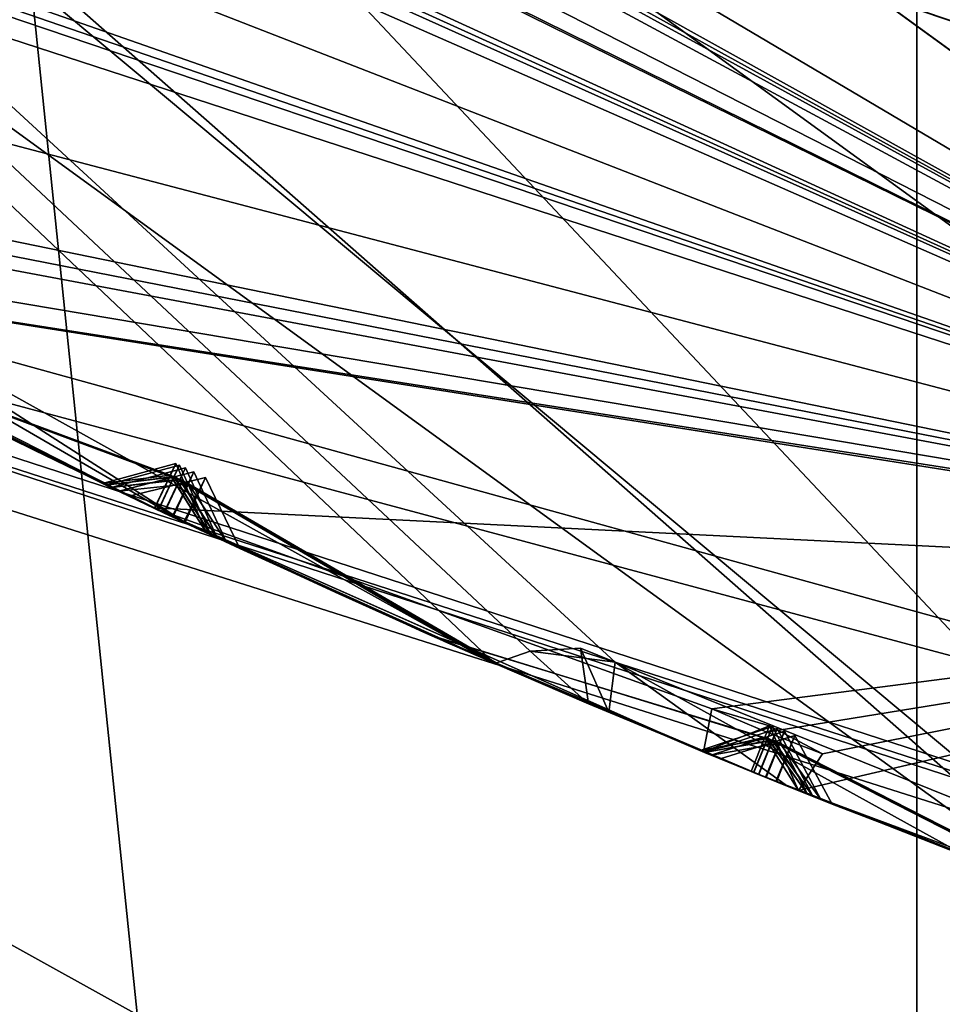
# Model space of a CAD drawing. Header units: millimetres. Extents: x -29 to 28.8, y -75.2 to 10.
# Tile 26 of 256: x -5.1 to -4.1, y -46.7 to -45.7. Entities that reach past the tile are written whole.
import ezdxf

# ---------------------------------------------------------------- set-up
doc = ezdxf.new("R2010")
doc.units = ezdxf.units.MM
doc.header["$LTSCALE"] = 88.413066
for name, color, linetype in [('104', 7, 'CONTINUOUS'), ('105', 7, 'CONTINUOUS'), ('107', 7, 'CONTINUOUS'), ('11', 7, 'CONTINUOUS'), ('15', 7, 'CONTINUOUS'), ('16', 7, 'CONTINUOUS'), ('17', 7, 'CONTINUOUS'), ('2', 7, 'CONTINUOUS'), ('20', 7, 'CONTINUOUS'), ('22', 7, 'CONTINUOUS'), ('23', 7, 'CONTINUOUS'), ('26', 7, 'CONTINUOUS'), ('28', 7, 'CONTINUOUS'), ('31', 7, 'CONTINUOUS'), ('379', 7, 'CONTINUOUS'), ('385', 7, 'CONTINUOUS'), ('386', 7, 'CONTINUOUS'), ('387', 7, 'CONTINUOUS'), ('388', 7, 'CONTINUOUS'), ('389', 7, 'CONTINUOUS'), ('390', 7, 'CONTINUOUS'), ('4', 7, 'CONTINUOUS'), ('467', 7, 'CONTINUOUS'), ('468', 7, 'CONTINUOUS'), ('470', 7, 'CONTINUOUS'), ('473', 7, 'CONTINUOUS'), ('476', 7, 'CONTINUOUS'), ('479', 7, 'CONTINUOUS'), ('610', 7, 'CONTINUOUS'), ('611', 7, 'CONTINUOUS'), ('614', 7, 'CONTINUOUS'), ('617', 7, 'CONTINUOUS'), ('620', 7, 'CONTINUOUS'), ('623', 7, 'CONTINUOUS'), ('626', 7, 'CONTINUOUS'), ('627', 7, 'CONTINUOUS')]:
    doc.layers.add(name, color=color, linetype=linetype)

msp = doc.modelspace()

# ---------------------------------------------------------------- linework, layer by layer
at = {"layer": '104', "linetype": 'CONTINUOUS'}
for points in [[(-3.23742, -45.76682, 24.9), (-8.47718, -41.96138, 24.9), (-9.02061, -42.35354, 24.9), (-3.23742, -45.76682, 24.9)], [(-3.44503, -46.4044, 24.9), (-3.23742, -45.76682, 24.9), (-9.02061, -42.35354, 24.9), (-3.44503, -46.4044, 24.9)]]:
    msp.add_3dface(points, dxfattribs=at)
at = {"layer": '105', "linetype": 'CONTINUOUS'}
for points in [[(-3.60005, -46.87981, 24.4), (-9.02061, -42.35354, 24.9), (-9.42505, -42.6477, 24.4), (-3.60005, -46.87981, 24.4)], [(-3.44503, -46.4044, 24.9), (-9.02061, -42.35354, 24.9), (-3.60005, -46.87981, 24.4), (-3.44503, -46.4044, 24.9)]]:
    msp.add_3dface(points, dxfattribs=at)
at = {"layer": '107', "linetype": 'CONTINUOUS'}
for points in [[(-3.60005, -46.87981, 24.4), (-9.42505, -42.6477, 24.4), (-8.15, -42.04161, -2.0181), (-3.60005, -46.87981, 24.4)], [(-3.10278, -45.47082, -4.1), (-3.60005, -46.87981, 24.4), (-8.15, -42.04161, -2.0181), (-3.10278, -45.47082, -4.1)]]:
    msp.add_3dface(points, dxfattribs=at)
at = {"layer": '11', "linetype": 'CONTINUOUS'}
msp.add_3dface([(-6.91655, -45.60619, 129.34119), (-4.66575, -46.8558, 128.29178), (-6.1385, -46.72827, 131.4163), (-6.91655, -45.60619, 129.34119)], dxfattribs=at)
at = {"layer": '15', "linetype": 'CONTINUOUS'}
for points in [[(-3.30538, -45.97605, 122.5), (-6.46502, -44.69929, 122.5), (-8.65513, -42.09072, 122.5), (-3.30538, -45.97605, 122.5)], [(-3.40005, -46.26112, 122.5), (-6.46502, -44.69929, 122.5), (-3.30538, -45.97605, 122.5), (-3.40005, -46.26112, 122.5)]]:
    msp.add_3dface(points, dxfattribs=at)
at = {"layer": '16', "linetype": 'CONTINUOUS'}
for points in [[(-6.46502, -44.69929, 122.5), (-3.40005, -46.26112, 122.5), (-5.82139, -45.88295, 122.73396), (-6.46502, -44.69929, 122.5)], [(-5.82139, -45.88295, 122.73396), (0, -47.44279, 122.73396), (-7.04449, -45.49591, 123.32635), (-5.82139, -45.88295, 122.73396)], [(-7.04449, -45.49591, 123.32635), (0, -47.44279, 122.73396), (0, -47.78481, 123.32635), (-7.04449, -45.49591, 123.32635)], [(-3.40005, -46.26112, 122.5), (0, -46.8, 122.5), (-5.82139, -45.88295, 122.73396), (-3.40005, -46.26112, 122.5)], [(-5.82139, -45.88295, 122.73396), (0, -46.8, 122.5), (0, -47.44279, 122.73396), (-5.82139, -45.88295, 122.73396)]]:
    msp.add_3dface(points, dxfattribs=at)
at = {"layer": '17', "linetype": 'CONTINUOUS'}
for points in [[(-7.05342, -45.5082, 123.41251), (-7.04449, -45.49591, 123.32635), (0, -47.78481, 123.32635), (-7.05342, -45.5082, 123.41251)], [(0, -47.8, 123.41251), (-7.05342, -45.5082, 123.41251), (0, -47.78481, 123.32635), (0, -47.8, 123.41251)]]:
    msp.add_3dface(points, dxfattribs=at)
at = {"layer": '2', "linetype": 'CONTINUOUS'}
for points in [[(-4.17034, -54.3, 158.83894), (-7.93431, -17.8, 156.9221), (-7.93689, -54.3, 156.92003), (-4.17034, -54.3, 158.83894)], [(-4.1712, -17.8, 158.83921), (-7.93431, -17.8, 156.9221), (-4.17034, -54.3, 158.83894), (-4.1712, -17.8, 158.83921)], [(0, -17.8, 159.49976), (-4.1712, -17.8, 158.83921), (0, -54.3, 159.5), (0, -17.8, 159.49976)], [(0, -54.3, 159.5), (-4.1712, -17.8, 158.83921), (-4.17034, -54.3, 158.83894), (0, -54.3, 159.5)]]:
    msp.add_3dface(points, dxfattribs=at)
at = {"layer": '20', "linetype": 'CONTINUOUS'}
for points in [[(-3.39919, -46.26162, 122.2), (-8.89919, -42.26564, 122.2), (-3.39919, -46.26162, 27.8), (-3.39919, -46.26162, 122.2)], [(-3.39919, -46.26162, 27.8), (-8.89919, -42.26564, 122.2), (-8.89919, -42.26564, 27.8), (-3.39919, -46.26162, 27.8)]]:
    msp.add_3dface(points, dxfattribs=at)
at = {"layer": '22', "linetype": 'CONTINUOUS'}
msp.add_3dface([(-8.66121, -42.08229, 27.5), (-2.85841, -44.59727, 27.5), (-3.30788, -45.97573, 27.5), (-8.66121, -42.08229, 27.5)], dxfattribs=at)
at = {"layer": '23', "linetype": 'CONTINUOUS'}
for points in [[(-3.239, -45.76656, 25.5), (-8.47912, -41.95887, 25.5), (-3.23742, -45.76682, 24.9), (-3.239, -45.76656, 25.5)], [(-3.23742, -45.76682, 24.9), (-8.47912, -41.95887, 25.5), (-8.47718, -41.96138, 24.9), (-3.23742, -45.76682, 24.9)]]:
    msp.add_3dface(points, dxfattribs=at)
at = {"layer": '26', "linetype": 'CONTINUOUS'}
for points in [[(-3.30538, -45.97605, 122.5), (-8.65513, -42.09072, 122.5), (-5.45607, -45.25018, 122.41213), (-3.30538, -45.97605, 122.5)], [(-8.89919, -42.26564, 122.2), (-3.39919, -46.26162, 122.2), (-5.45607, -45.25018, 122.41213), (-8.89919, -42.26564, 122.2)], [(0, -46.71213, 122.41213), (-3.30538, -45.97605, 122.5), (-5.45607, -45.25018, 122.41213), (0, -46.71213, 122.41213)], [(-3.39919, -46.26162, 122.2), (0, -46.71213, 122.41213), (-5.45607, -45.25018, 122.41213), (-3.39919, -46.26162, 122.2)]]:
    msp.add_3dface(points, dxfattribs=at)
at = {"layer": '28', "linetype": 'CONTINUOUS'}
msp.add_3dface([(-8.47912, -41.95887, 25.5), (-3.239, -45.76656, 25.5), (-2.85841, -44.59727, 25.5), (-8.47912, -41.95887, 25.5)], dxfattribs=at)
at = {"layer": '31', "linetype": 'CONTINUOUS'}
for points in [[(-8.66121, -42.08229, 27.5), (-3.30788, -45.97573, 27.5), (-5.45607, -45.25018, 27.58787), (-8.66121, -42.08229, 27.5)], [(-3.39919, -46.26162, 27.8), (-8.89919, -42.26564, 27.8), (-5.45607, -45.25018, 27.58787), (-3.39919, -46.26162, 27.8)], [(0, -46.71213, 27.58787), (-3.39919, -46.26162, 27.8), (-5.45607, -45.25018, 27.58787), (0, -46.71213, 27.58787)], [(-3.30788, -45.97573, 27.5), (0, -46.71213, 27.58787), (-5.45607, -45.25018, 27.58787), (-3.30788, -45.97573, 27.5)]]:
    msp.add_3dface(points, dxfattribs=at)
at = {"layer": '379', "linetype": 'CONTINUOUS'}
msp.add_3dface([(-3.39892, -46.26169, -102.4), (-2.25372, -42.74305, -102.4), (-8.89923, -42.2655, -102.4), (-3.39892, -46.26169, -102.4)], dxfattribs=at)
at = {"layer": '385', "linetype": 'CONTINUOUS'}
for points in [[(-3.39892, -46.26169, -116.4), (-8.89923, -42.2655, -116.4), (3.39892, -46.26169, -116.4), (-3.39892, -46.26169, -116.4)], [(3.39892, -46.26169, -116.4), (-8.89923, -42.2655, -116.4), (8.89923, -42.2655, -116.4), (3.39892, -46.26169, -116.4)]]:
    msp.add_3dface(points, dxfattribs=at)
at = {"layer": '386', "linetype": 'CONTINUOUS'}
for points in [[(-3.39892, -46.26169, -102.4), (-8.89923, -42.2655, -102.4), (-3.39919, -46.26162, -103.9), (-3.39892, -46.26169, -102.4)], [(-3.39919, -46.26162, -103.9), (-8.89923, -42.2655, -102.4), (-8.89919, -42.26564, -103.9), (-3.39919, -46.26162, -103.9)]]:
    msp.add_3dface(points, dxfattribs=at)
at = {"layer": '387', "linetype": 'CONTINUOUS'}
for points in [[(-3.39919, -46.26162, -103.9), (-8.89919, -42.26564, -103.9), (-4.08874, -46.49621, -104.35138), (-3.39919, -46.26162, -103.9)], [(-4.08874, -46.49621, -104.35138), (-8.89919, -42.26564, -103.9), (-4.47388, -46.34099, -104.35145), (-4.08874, -46.49621, -104.35138)], [(-4.47388, -46.34099, -104.35145), (-8.89919, -42.26564, -103.9), (-4.55933, -46.3297, -104.37441), (-4.47388, -46.34099, -104.35145)], [(-4.55933, -46.3297, -104.37441), (-8.89919, -42.26564, -103.9), (-4.59491, -46.34214, -104.4), (-4.55933, -46.3297, -104.37441)], [(-4.59491, -46.34214, -104.4), (-8.89919, -42.26564, -103.9), (-5.28136, -45.96041, -104.35138), (-4.59491, -46.34214, -104.4)], [(-4.90302, -46.20242, -104.4), (-4.59491, -46.34214, -104.4), (-5.28136, -45.96041, -104.35138), (-4.90302, -46.20242, -104.4)], [(-5.21918, -46.01908, -104.37473), (-4.90302, -46.20242, -104.4), (-5.28136, -45.96041, -104.35138), (-5.21918, -46.01908, -104.37473)], [(-5.20689, -46.05369, -104.4), (-4.90302, -46.20242, -104.4), (-5.21918, -46.01908, -104.37473), (-5.20689, -46.05369, -104.4)], [(-4.48049, -46.39128, -104.4), (-4.30065, -46.46557, -104.4), (-4.47388, -46.34099, -104.35145), (-4.48049, -46.39128, -104.4)], [(-4.11958, -46.53681, -104.4), (-4.08874, -46.49621, -104.35138), (-4.47388, -46.34099, -104.35145), (-4.11958, -46.53681, -104.4)], [(-4.30065, -46.46557, -104.4), (-4.11958, -46.53681, -104.4), (-4.47388, -46.34099, -104.35145), (-4.30065, -46.46557, -104.4)]]:
    msp.add_3dface(points, dxfattribs=at)
at = {"layer": '388', "linetype": 'CONTINUOUS'}
for points in [[(-5.47778, -45.91158, -114.4), (-4.93837, -46.18569, -114.4), (-5.20147, -46.05644, -113.86507), (-5.47778, -45.91158, -114.4)], [(-4.9895, -46.16122, -113.26352), (-5.25753, -46.02782, -112.75264), (-5.25286, -46.03023, -113.76559), (-4.9895, -46.16122, -113.26352)], [(-4.98616, -46.16283, -111.04856), (-5.25498, -46.02913, -110.54974), (-5.25429, -46.02949, -111.54634), (-4.98616, -46.16283, -111.04856)], [(-4.98088, -46.16536, -108.90679), (-5.24855, -46.03244, -108.43005), (-5.24766, -46.03289, -109.38205), (-4.98088, -46.16536, -108.90679)], [(-4.97328, -46.16902, -106.86614), (-5.2405, -46.03656, -106.41622), (-5.24029, -46.03667, -107.31549), (-4.97328, -46.16902, -106.86614)], [(-4.96272, -46.17408, -104.95325), (-5.13199, -46.09139, -104.68809), (-5.23446, -46.03965, -105.37774), (-4.96272, -46.17408, -104.95325)], [(-4.90302, -46.20242, -104.4), (-5.20689, -46.05369, -104.4), (-5.05821, -46.12785, -104.63126), (-4.90302, -46.20242, -104.4)], [(-5.20617, -46.05406, -112.6534), (-4.93713, -46.18628, -113.1647), (-5.20245, -46.05595, -111.64375), (-5.20617, -46.05406, -112.6534)], [(-5.20265, -46.05585, -110.45363), (-4.93336, -46.18807, -110.95173), (-5.19548, -46.05948, -109.47715), (-5.20265, -46.05585, -110.45363)], [(-5.20245, -46.05595, -111.64375), (-4.93713, -46.18628, -113.1647), (-4.93367, -46.18792, -111.14567), (-5.20245, -46.05595, -111.64375)], [(-5.20147, -46.05644, -113.86507), (-4.93837, -46.18569, -114.4), (-4.93731, -46.18619, -113.3625), (-5.20147, -46.05644, -113.86507)], [(-5.19548, -46.05948, -109.47715), (-4.93336, -46.18807, -110.95173), (-4.92786, -46.19068, -109.00113), (-5.19548, -46.05948, -109.47715)], [(-5.19547, -46.05949, -108.33705), (-4.9274, -46.1909, -108.81285), (-5.1874, -46.06357, -107.40723), (-5.19547, -46.05949, -108.33705)], [(-5.1874, -46.06357, -107.40723), (-4.9274, -46.1909, -108.81285), (-4.91943, -46.19467, -106.95689), (-5.1874, -46.06357, -107.40723)], [(-5.18636, -46.0641, -106.32713), (-4.91879, -46.19497, -106.77595), (-5.18004, -46.06729, -105.46462), (-5.18636, -46.0641, -106.32713)], [(-5.18004, -46.06729, -105.46462), (-4.91879, -46.19497, -106.77595), (-4.90766, -46.20023, -105.03971), (-5.18004, -46.06729, -105.46462)], [(-4.9068, -46.20064, -104.86758), (-4.90302, -46.20242, -104.4), (-5.05821, -46.12785, -104.63126), (-4.9068, -46.20064, -104.86758)], [(-4.93837, -46.18569, -114.4), (-4.38522, -46.43108, -114.4), (-4.93731, -46.18619, -113.3625), (-4.93837, -46.18569, -114.4)], [(-4.93731, -46.18619, -113.3625), (-4.38522, -46.43108, -114.4), (-4.66662, -46.3106, -113.87333), (-4.93731, -46.18619, -113.3625)], [(-4.93367, -46.18792, -111.14567), (-4.93713, -46.18628, -113.1647), (-4.65675, -46.31497, -112.6412), (-4.93367, -46.18792, -111.14567)], [(-4.66728, -46.3103, -111.63694), (-4.93367, -46.18792, -111.14567), (-4.65675, -46.31497, -112.6412), (-4.66728, -46.3103, -111.63694)], [(-4.92786, -46.19068, -109.00113), (-4.93336, -46.18807, -110.95173), (-4.65873, -46.3141, -110.45429), (-4.92786, -46.19068, -109.00113)], [(-4.65894, -46.314, -109.47903), (-4.92786, -46.19068, -109.00113), (-4.65873, -46.3141, -110.45429), (-4.65894, -46.314, -109.47903)], [(-4.91943, -46.19467, -106.95689), (-4.9274, -46.1909, -108.81285), (-4.65041, -46.31778, -108.3334), (-4.91943, -46.19467, -106.95689)], [(-4.65191, -46.31711, -107.40826), (-4.91943, -46.19467, -106.95689), (-4.65041, -46.31778, -108.3334), (-4.65191, -46.31711, -107.40826)], [(-4.90766, -46.20023, -105.03971), (-4.91879, -46.19497, -106.77595), (-4.64244, -46.3213, -106.32615), (-4.90766, -46.20023, -105.03971)], [(-4.64237, -46.32133, -105.45773), (-4.90766, -46.20023, -105.03971), (-4.64244, -46.3213, -106.32615), (-4.64237, -46.32133, -105.45773)], [(-4.90302, -46.20242, -104.4), (-4.9068, -46.20064, -104.86758), (-4.75204, -46.27225, -104.63342), (-4.90302, -46.20242, -104.4)], [(-4.59491, -46.34214, -104.4), (-4.90302, -46.20242, -104.4), (-4.75204, -46.27225, -104.63342), (-4.59491, -46.34214, -104.4)], [(-4.88482, -46.21098, -113.26364), (-4.61422, -46.33371, -113.77295), (-4.60386, -46.33824, -112.73999), (-4.88482, -46.21098, -113.26364)], [(-4.88074, -46.2129, -111.04877), (-4.61385, -46.33387, -111.53951), (-4.60534, -46.33759, -110.5507), (-4.88074, -46.2129, -111.04877)], [(-4.87425, -46.21594, -108.9071), (-4.6048, -46.33783, -109.3844), (-4.59722, -46.34114, -108.4282), (-4.87425, -46.21594, -108.9071)], [(-4.86482, -46.22034, -106.8666), (-4.59689, -46.34128, -107.3171), (-4.58743, -46.3454, -106.41563), (-4.86482, -46.22034, -106.8666)], [(-4.8516, -46.2265, -104.95393), (-4.58599, -46.34603, -105.37095), (-4.67758, -46.30572, -104.6912), (-4.8516, -46.2265, -104.95393)], [(-4.67758, -46.30572, -104.6912), (-4.58599, -46.34603, -105.37095), (-4.50086, -46.38264, -104.4298), (-4.67758, -46.30572, -104.6912)], [(-4.38838, -46.42978, -112.14868), (-4.66728, -46.3103, -111.63694), (-4.65675, -46.31497, -112.6412), (-4.38838, -46.42978, -112.14868)], [(-4.384, -46.43158, -109.96676), (-4.65894, -46.314, -109.47903), (-4.65873, -46.3141, -110.45429), (-4.384, -46.43158, -109.96676)], [(-4.37745, -46.43428, -107.87213), (-4.65191, -46.31711, -107.40826), (-4.65041, -46.31778, -108.3334), (-4.37745, -46.43428, -107.87213)], [(-4.36823, -46.43807, -105.89212), (-4.64237, -46.32133, -105.45773), (-4.64244, -46.3213, -106.32615), (-4.36823, -46.43807, -105.89212)], [(-4.61422, -46.33371, -113.77295), (-4.33733, -46.45071, -114.28999), (-4.60386, -46.33824, -112.73999), (-4.61422, -46.33371, -113.77295)], [(-4.61385, -46.33387, -111.53951), (-4.33447, -46.45187, -112.05074), (-4.60534, -46.33759, -110.5507), (-4.61385, -46.33387, -111.53951)], [(-4.60534, -46.33759, -110.5507), (-4.33447, -46.45187, -112.05074), (-4.32991, -46.45372, -110.06259), (-4.60534, -46.33759, -110.5507)], [(-4.6048, -46.33783, -109.3844), (-4.32952, -46.45388, -109.87126), (-4.59722, -46.34114, -108.4282), (-4.6048, -46.33783, -109.3844)], [(-4.60386, -46.33824, -112.73999), (-4.33733, -46.45071, -114.28999), (-4.33472, -46.45177, -112.24684), (-4.60386, -46.33824, -112.73999)], [(-4.59722, -46.34114, -108.4282), (-4.32952, -46.45388, -109.87126), (-4.32269, -46.45666, -107.96477), (-4.59722, -46.34114, -108.4282)], [(-4.59689, -46.34128, -107.3171), (-4.32213, -46.45688, -107.77997), (-4.58743, -46.3454, -106.41563), (-4.59689, -46.34128, -107.3171)], [(-4.58743, -46.3454, -106.41563), (-4.32213, -46.45688, -107.77997), (-4.31245, -46.46081, -105.98081), (-4.58743, -46.3454, -106.41563)], [(-4.58599, -46.34603, -105.37095), (-4.31169, -46.46111, -105.80411), (-4.50086, -46.38264, -104.4298), (-4.58599, -46.34603, -105.37095)], [(-4.50086, -46.38264, -104.4298), (-4.31169, -46.46111, -105.80411), (-4.48049, -46.39128, -104.4), (-4.50086, -46.38264, -104.4298)], [(-4.30065, -46.46557, -104.4), (-4.48049, -46.39128, -104.4), (-4.31169, -46.46111, -105.80411), (-4.30065, -46.46557, -104.4)], [(-4.33472, -46.45177, -112.24684), (-4.33733, -46.45071, -114.28999), (-4.05304, -46.5621, -113.76665), (-4.33472, -46.45177, -112.24684)], [(-4.06279, -46.55843, -112.74281), (-4.33472, -46.45177, -112.24684), (-4.05304, -46.5621, -113.76665), (-4.06279, -46.55843, -112.74281)], [(-4.32991, -46.45372, -110.06259), (-4.33447, -46.45187, -112.05074), (-4.05046, -46.56308, -111.54006), (-4.32991, -46.45372, -110.06259)], [(-4.05378, -46.56182, -110.55137), (-4.32991, -46.45372, -110.06259), (-4.05046, -46.56308, -111.54006), (-4.05378, -46.56182, -110.55137)], [(-4.32269, -46.45666, -107.96477), (-4.32952, -46.45388, -109.87126), (-4.04827, -46.5639, -109.38422), (-4.32269, -46.45666, -107.96477)], [(-4.04772, -46.5641, -108.43041), (-4.32269, -46.45666, -107.96477), (-4.04827, -46.5639, -109.38422), (-4.04772, -46.5641, -108.43041)], [(-4.31245, -46.46081, -105.98081), (-4.32213, -46.45688, -107.77997), (-4.03924, -46.56729, -107.31548), (-4.31245, -46.46081, -105.98081)], [(-4.0404, -46.56686, -106.41473), (-4.31245, -46.46081, -105.98081), (-4.03924, -46.56729, -107.31548), (-4.0404, -46.56686, -106.41473)], [(-4.30065, -46.46557, -104.4), (-4.31169, -46.46111, -105.80411), (-4.0289, -46.57117, -105.37136), (-4.30065, -46.46557, -104.4)], [(-4.11958, -46.53681, -104.4), (-4.30065, -46.46557, -104.4), (-4.0289, -46.57117, -105.37136), (-4.11958, -46.53681, -104.4)], [(-4.28945, -46.47008, -114.4), (-3.72231, -46.68092, -114.4), (-3.99898, -46.58231, -113.86606), (-4.28945, -46.47008, -114.4)], [(-4.2807, -46.47359, -112.14884), (-4.00838, -46.57882, -112.6443), (-3.99643, -46.58325, -111.63837), (-4.2807, -46.47359, -112.14884)], [(-4.27533, -46.47575, -109.96702), (-3.99871, -46.58241, -110.45533), (-3.99326, -46.58443, -109.47908), (-4.27533, -46.47575, -109.96702)], [(-4.26726, -46.47898, -107.87252), (-3.99192, -46.58492, -108.33738), (-3.98236, -46.58846, -107.40515), (-4.26726, -46.47898, -107.87252)], [(-4.25579, -46.48355, -105.89269), (-3.98345, -46.58805, -106.32568), (-3.9721, -46.59224, -105.45888), (-4.25579, -46.48355, -105.89269)]]:
    msp.add_3dface(points, dxfattribs=at)
at = {"layer": '389', "linetype": 'CONTINUOUS'}
for points in [[(-3.39919, -46.26162, -114.9), (-9.01404, -42.94122, -114.4), (-8.89919, -42.26564, -114.9), (-3.39919, -46.26162, -114.9)], [(-9.01404, -42.94122, -114.4), (-3.39919, -46.26162, -114.9), (-8.59912, -43.37048, -114.44326), (-9.01404, -42.94122, -114.4)], [(-8.59912, -43.37048, -114.44326), (-3.39919, -46.26162, -114.9), (-8.56002, -43.41601, -114.44236), (-8.59912, -43.37048, -114.44326)], [(-8.56002, -43.41601, -114.44236), (-3.39919, -46.26162, -114.9), (-8.51941, -43.45994, -114.4433), (-8.56002, -43.41601, -114.44236)], [(-3.39919, -46.26162, -114.9), (-8.55718, -43.48275, -114.4), (-8.51941, -43.45994, -114.4433), (-3.39919, -46.26162, -114.9)], [(-8.14126, -43.92219, -114.4), (-8.55718, -43.48275, -114.4), (-3.39919, -46.26162, -114.9), (-8.14126, -43.92219, -114.4)], [(-8.14126, -43.92219, -114.4), (-3.39919, -46.26162, -114.9), (-7.68011, -44.30135, -114.44326), (-8.14126, -43.92219, -114.4)], [(-7.68011, -44.30135, -114.44326), (-3.39919, -46.26162, -114.9), (-7.63607, -44.34212, -114.44236), (-7.68011, -44.30135, -114.44326)], [(-7.63607, -44.34212, -114.44236), (-3.39919, -46.26162, -114.9), (-7.59072, -44.38114, -114.4433), (-7.63607, -44.34212, -114.44236)], [(-3.39919, -46.26162, -114.9), (-7.62564, -44.40811, -114.4), (-7.59072, -44.38114, -114.4433), (-3.39919, -46.26162, -114.9)], [(-7.16234, -44.79727, -114.4), (-7.62564, -44.40811, -114.4), (-3.39919, -46.26162, -114.9), (-7.16234, -44.79727, -114.4)], [(-7.16234, -44.79727, -114.4), (-3.39919, -46.26162, -114.9), (-6.66097, -45.1214, -114.44326), (-7.16234, -44.79727, -114.4)], [(-6.66097, -45.1214, -114.44326), (-3.39919, -46.26162, -114.9), (-6.61257, -45.15688, -114.44236), (-6.66097, -45.1214, -114.44326)], [(-6.61257, -45.15688, -114.44236), (-3.39919, -46.26162, -114.9), (-6.56307, -45.19048, -114.4433), (-6.61257, -45.15688, -114.44236)], [(-3.39919, -46.26162, -114.9), (-6.59469, -45.22125, -114.4), (-6.56307, -45.19048, -114.4433), (-3.39919, -46.26162, -114.9)], [(-6.09005, -45.55506, -114.4), (-6.59469, -45.22125, -114.4), (-3.39919, -46.26162, -114.9), (-6.09005, -45.55506, -114.4)], [(-6.09005, -45.55506, -114.4), (-3.39919, -46.26162, -114.9), (-5.55501, -45.81992, -114.44326), (-6.09005, -45.55506, -114.4)], [(-5.55501, -45.81992, -114.44326), (-3.39919, -46.26162, -114.9), (-5.50288, -45.84967, -114.44236), (-5.55501, -45.81992, -114.44326)], [(-5.50288, -45.84967, -114.44236), (-3.39919, -46.26162, -114.9), (-5.44987, -45.87739, -114.4433), (-5.50288, -45.84967, -114.44236)], [(-3.39919, -46.26162, -114.9), (-5.47778, -45.91158, -114.4), (-5.44987, -45.87739, -114.4433), (-3.39919, -46.26162, -114.9)], [(-4.93837, -46.18569, -114.4), (-5.47778, -45.91158, -114.4), (-3.39919, -46.26162, -114.9), (-4.93837, -46.18569, -114.4)], [(-4.38522, -46.43108, -114.4), (-4.93837, -46.18569, -114.4), (-4.37662, -46.38783, -114.44326), (-4.38522, -46.43108, -114.4)], [(-4.93837, -46.18569, -114.4), (-3.39919, -46.26162, -114.9), (-4.37662, -46.38783, -114.44326), (-4.93837, -46.18569, -114.4)], [(-4.37662, -46.38783, -114.44326), (-3.39919, -46.26162, -114.9), (-4.32144, -46.41144, -114.44236), (-4.37662, -46.38783, -114.44326)], [(-4.32144, -46.41144, -114.44236), (-3.39919, -46.26162, -114.9), (-4.26562, -46.43294, -114.4433), (-4.32144, -46.41144, -114.44236)], [(-3.72231, -46.68092, -114.4), (-4.28945, -46.47008, -114.4), (-3.39919, -46.26162, -114.9), (-3.72231, -46.68092, -114.4)], [(-3.39919, -46.26162, -114.9), (-4.28945, -46.47008, -114.4), (-4.26562, -46.43294, -114.4433), (-3.39919, -46.26162, -114.9)]]:
    msp.add_3dface(points, dxfattribs=at)
at = {"layer": '390', "linetype": 'CONTINUOUS'}
for points in [[(-8.89923, -42.2655, -116.4), (-3.39892, -46.26169, -116.4), (-8.89919, -42.26564, -114.9), (-8.89923, -42.2655, -116.4)], [(-3.39892, -46.26169, -116.4), (-3.39919, -46.26162, -114.9), (-8.89919, -42.26564, -114.9), (-3.39892, -46.26169, -116.4)]]:
    msp.add_3dface(points, dxfattribs=at)
at = {"layer": '4', "linetype": 'CONTINUOUS'}
for points in [[(0, -47.8, 123.41251), (-6.91655, -45.60619, 129.34119), (-7.05342, -45.5082, 123.41251), (0, -47.8, 123.41251)], [(-6.91655, -45.60619, 129.34119), (0, -47.8, 123.41251), (-4.66575, -46.8558, 128.29178), (-6.91655, -45.60619, 129.34119)]]:
    msp.add_3dface(points, dxfattribs=at)
at = {"layer": '467', "linetype": 'CONTINUOUS'}
for points in [[(-5.25753, -46.02782, -112.75264), (-4.9895, -46.16122, -113.26352), (-4.93713, -46.18628, -113.1647), (-5.25753, -46.02782, -112.75264)], [(-5.25753, -46.02782, -112.75264), (-4.93713, -46.18628, -113.1647), (-5.20617, -46.05406, -112.6534), (-5.25753, -46.02782, -112.75264)], [(-4.9895, -46.16122, -113.26352), (-4.91575, -46.14107, -113.26358), (-4.9212, -46.15269, -113.19734), (-4.9895, -46.16122, -113.26352)], [(-4.92141, -46.15281, -113.33027), (-4.88482, -46.21098, -113.26364), (-4.91575, -46.14107, -113.26358), (-4.92141, -46.15281, -113.33027)], [(-4.93713, -46.18628, -113.1647), (-4.9895, -46.16122, -113.26352), (-4.9212, -46.15269, -113.19734), (-4.93713, -46.18628, -113.1647)], [(-4.93731, -46.18619, -113.3625), (-4.88482, -46.21098, -113.26364), (-4.92141, -46.15281, -113.33027), (-4.93731, -46.18619, -113.3625)], [(-4.61422, -46.33371, -113.77295), (-4.88482, -46.21098, -113.26364), (-4.93731, -46.18619, -113.3625), (-4.61422, -46.33371, -113.77295)], [(-4.61422, -46.33371, -113.77295), (-4.93731, -46.18619, -113.3625), (-4.66662, -46.3106, -113.87333), (-4.61422, -46.33371, -113.77295)], [(-4.33733, -46.45071, -114.28999), (-4.61422, -46.33371, -113.77295), (-4.66662, -46.3106, -113.87333), (-4.33733, -46.45071, -114.28999)], [(-4.38522, -46.43108, -114.4), (-4.33733, -46.45071, -114.28999), (-4.66662, -46.3106, -113.87333), (-4.38522, -46.43108, -114.4)], [(-4.38522, -46.43108, -114.4), (-4.31873, -46.40484, -114.40353), (-4.32337, -46.41637, -114.32261), (-4.38522, -46.43108, -114.4)], [(-4.33733, -46.45071, -114.28999), (-4.38522, -46.43108, -114.4), (-4.32337, -46.41637, -114.32261), (-4.33733, -46.45071, -114.28999)]]:
    msp.add_3dface(points, dxfattribs=at)
at = {"layer": '468', "linetype": 'CONTINUOUS'}
for points in [[(-4.26562, -46.43294, -114.4433), (-4.31873, -46.40484, -114.40353), (-4.32144, -46.41144, -114.44236), (-4.26562, -46.43294, -114.4433)], [(-4.26562, -46.43294, -114.4433), (-4.28945, -46.47008, -114.4), (-4.31873, -46.40484, -114.40353), (-4.26562, -46.43294, -114.4433)]]:
    msp.add_3dface(points, dxfattribs=at)
at = {"layer": '470', "linetype": 'CONTINUOUS'}
for points in [[(-5.25498, -46.02913, -110.54974), (-4.98616, -46.16283, -111.04856), (-4.93336, -46.18807, -110.95173), (-5.25498, -46.02913, -110.54974)], [(-5.25498, -46.02913, -110.54974), (-4.93336, -46.18807, -110.95173), (-5.20265, -46.05585, -110.45363), (-5.25498, -46.02913, -110.54974)], [(-4.98616, -46.16283, -111.04856), (-4.91206, -46.14282, -111.04866), (-4.91737, -46.15427, -110.98421), (-4.98616, -46.16283, -111.04856)], [(-4.91778, -46.1546, -111.11416), (-4.88074, -46.2129, -111.04877), (-4.91206, -46.14282, -111.04866), (-4.91778, -46.1546, -111.11416)], [(-4.93336, -46.18807, -110.95173), (-4.98616, -46.16283, -111.04856), (-4.91737, -46.15427, -110.98421), (-4.93336, -46.18807, -110.95173)], [(-4.93367, -46.18792, -111.14567), (-4.88074, -46.2129, -111.04877), (-4.91778, -46.1546, -111.11416), (-4.93367, -46.18792, -111.14567)], [(-4.93367, -46.18792, -111.14567), (-4.66728, -46.3103, -111.63694), (-4.61385, -46.33387, -111.53951), (-4.93367, -46.18792, -111.14567)], [(-4.93367, -46.18792, -111.14567), (-4.61385, -46.33387, -111.53951), (-4.88074, -46.2129, -111.04877), (-4.93367, -46.18792, -111.14567)], [(-4.66728, -46.3103, -111.63694), (-4.38838, -46.42978, -112.14868), (-4.33447, -46.45187, -112.05074), (-4.66728, -46.3103, -111.63694)], [(-4.66728, -46.3103, -111.63694), (-4.33447, -46.45187, -112.05074), (-4.61385, -46.33387, -111.53951), (-4.66728, -46.3103, -111.63694)], [(-4.38838, -46.42978, -112.14868), (-4.31575, -46.40551, -112.14875), (-4.32047, -46.41735, -112.08328), (-4.38838, -46.42978, -112.14868)], [(-4.32074, -46.41754, -112.21486), (-4.2807, -46.47359, -112.14884), (-4.31575, -46.40551, -112.14875), (-4.32074, -46.41754, -112.21486)], [(-4.33447, -46.45187, -112.05074), (-4.38838, -46.42978, -112.14868), (-4.32047, -46.41735, -112.08328), (-4.33447, -46.45187, -112.05074)], [(-4.33472, -46.45177, -112.24684), (-4.2807, -46.47359, -112.14884), (-4.32074, -46.41754, -112.21486), (-4.33472, -46.45177, -112.24684)], [(-4.33472, -46.45177, -112.24684), (-4.06279, -46.55843, -112.74281), (-4.00838, -46.57882, -112.6443), (-4.33472, -46.45177, -112.24684)], [(-4.33472, -46.45177, -112.24684), (-4.00838, -46.57882, -112.6443), (-4.2807, -46.47359, -112.14884), (-4.33472, -46.45177, -112.24684)]]:
    msp.add_3dface(points, dxfattribs=at)
at = {"layer": '473', "linetype": 'CONTINUOUS'}
for points in [[(-5.24855, -46.03244, -108.43005), (-4.98088, -46.16536, -108.90679), (-4.9274, -46.1909, -108.81285), (-5.24855, -46.03244, -108.43005)], [(-5.24855, -46.03244, -108.43005), (-4.9274, -46.1909, -108.81285), (-5.19547, -46.05949, -108.33705), (-5.24855, -46.03244, -108.43005)], [(-4.98088, -46.16536, -108.90679), (-4.90621, -46.14561, -108.90694), (-4.91143, -46.15698, -108.84456), (-4.98088, -46.16536, -108.90679)], [(-4.91204, -46.15747, -108.97081), (-4.87425, -46.21594, -108.9071), (-4.90621, -46.14561, -108.90694), (-4.91204, -46.15747, -108.97081)], [(-4.9274, -46.1909, -108.81285), (-4.98088, -46.16536, -108.90679), (-4.91143, -46.15698, -108.84456), (-4.9274, -46.1909, -108.81285)], [(-4.92786, -46.19068, -109.00113), (-4.87425, -46.21594, -108.9071), (-4.91204, -46.15747, -108.97081), (-4.92786, -46.19068, -109.00113)], [(-4.92786, -46.19068, -109.00113), (-4.65894, -46.314, -109.47903), (-4.6048, -46.33783, -109.3844), (-4.92786, -46.19068, -109.00113)], [(-4.92786, -46.19068, -109.00113), (-4.6048, -46.33783, -109.3844), (-4.87425, -46.21594, -108.9071), (-4.92786, -46.19068, -109.00113)], [(-4.65894, -46.314, -109.47903), (-4.384, -46.43158, -109.96676), (-4.32952, -46.45388, -109.87126), (-4.65894, -46.314, -109.47903)], [(-4.65894, -46.314, -109.47903), (-4.32952, -46.45388, -109.87126), (-4.6048, -46.33783, -109.3844), (-4.65894, -46.314, -109.47903)], [(-4.384, -46.43158, -109.96676), (-4.31089, -46.40747, -109.96688), (-4.31548, -46.41913, -109.90351), (-4.384, -46.43158, -109.96676)], [(-4.31596, -46.41958, -110.03159), (-4.27533, -46.47575, -109.96702), (-4.31089, -46.40747, -109.96688), (-4.31596, -46.41958, -110.03159)], [(-4.32952, -46.45388, -109.87126), (-4.384, -46.43158, -109.96676), (-4.31548, -46.41913, -109.90351), (-4.32952, -46.45388, -109.87126)], [(-4.32991, -46.45372, -110.06259), (-4.27533, -46.47575, -109.96702), (-4.31596, -46.41958, -110.03159), (-4.32991, -46.45372, -110.06259)], [(-4.32991, -46.45372, -110.06259), (-4.05378, -46.56182, -110.55137), (-3.99871, -46.58241, -110.45533), (-4.32991, -46.45372, -110.06259)], [(-4.32991, -46.45372, -110.06259), (-3.99871, -46.58241, -110.45533), (-4.27533, -46.47575, -109.96702), (-4.32991, -46.45372, -110.06259)]]:
    msp.add_3dface(points, dxfattribs=at)
at = {"layer": '476', "linetype": 'CONTINUOUS'}
for points in [[(-5.2405, -46.03656, -106.41622), (-4.97328, -46.16902, -106.86614), (-4.91879, -46.19497, -106.77595), (-5.2405, -46.03656, -106.41622)], [(-5.2405, -46.03656, -106.41622), (-4.91879, -46.19497, -106.77595), (-5.18636, -46.0641, -106.32713), (-5.2405, -46.03656, -106.41622)], [(-4.97328, -46.16902, -106.86614), (-4.89773, -46.14963, -106.86636), (-4.90305, -46.16139, -106.80563), (-4.97328, -46.16902, -106.86614)], [(-4.91943, -46.19467, -106.95689), (-4.86482, -46.22034, -106.8666), (-4.89773, -46.14963, -106.86636), (-4.91943, -46.19467, -106.95689)], [(-4.91879, -46.19497, -106.77595), (-4.97328, -46.16902, -106.86614), (-4.90305, -46.16139, -106.80563), (-4.91879, -46.19497, -106.77595)], [(-4.91943, -46.19467, -106.95689), (-4.65191, -46.31711, -107.40826), (-4.59689, -46.34128, -107.3171), (-4.91943, -46.19467, -106.95689)], [(-4.91943, -46.19467, -106.95689), (-4.59689, -46.34128, -107.3171), (-4.86482, -46.22034, -106.8666), (-4.91943, -46.19467, -106.95689)], [(-4.65191, -46.31711, -107.40826), (-4.37745, -46.43428, -107.87213), (-4.32213, -46.45688, -107.77997), (-4.65191, -46.31711, -107.40826)], [(-4.65191, -46.31711, -107.40826), (-4.32213, -46.45688, -107.77997), (-4.59689, -46.34128, -107.3171), (-4.65191, -46.31711, -107.40826)], [(-4.37745, -46.43428, -107.87213), (-4.30361, -46.41043, -107.87231), (-4.30821, -46.42224, -107.81075), (-4.37745, -46.43428, -107.87213)], [(-4.32269, -46.45666, -107.96477), (-4.26726, -46.47898, -107.87252), (-4.30361, -46.41043, -107.87231), (-4.32269, -46.45666, -107.96477)], [(-4.32213, -46.45688, -107.77997), (-4.37745, -46.43428, -107.87213), (-4.30821, -46.42224, -107.81075), (-4.32213, -46.45688, -107.77997)], [(-4.32269, -46.45666, -107.96477), (-4.04772, -46.5641, -108.43041), (-3.99192, -46.58492, -108.33738), (-4.32269, -46.45666, -107.96477)], [(-4.32269, -46.45666, -107.96477), (-3.99192, -46.58492, -108.33738), (-4.26726, -46.47898, -107.87252), (-4.32269, -46.45666, -107.96477)]]:
    msp.add_3dface(points, dxfattribs=at)
at = {"layer": '479', "linetype": 'CONTINUOUS'}
for points in [[(-5.20689, -46.05369, -104.4), (-5.13199, -46.09139, -104.68809), (-5.05821, -46.12785, -104.63126), (-5.20689, -46.05369, -104.4)], [(-5.13199, -46.09139, -104.68809), (-4.96272, -46.17408, -104.95325), (-5.05821, -46.12785, -104.63126), (-5.13199, -46.09139, -104.68809)], [(-4.96272, -46.17408, -104.95325), (-4.9068, -46.20064, -104.86758), (-5.05821, -46.12785, -104.63126), (-4.96272, -46.17408, -104.95325)], [(-4.96272, -46.17408, -104.95325), (-4.88589, -46.15521, -104.95357), (-4.9068, -46.20064, -104.86758), (-4.96272, -46.17408, -104.95325)], [(-4.90766, -46.20023, -105.03971), (-4.8516, -46.2265, -104.95393), (-4.88589, -46.15521, -104.95357), (-4.90766, -46.20023, -105.03971)], [(-4.90766, -46.20023, -105.03971), (-4.64237, -46.32133, -105.45773), (-4.58599, -46.34603, -105.37095), (-4.90766, -46.20023, -105.03971)], [(-4.90766, -46.20023, -105.03971), (-4.58599, -46.34603, -105.37095), (-4.8516, -46.2265, -104.95393), (-4.90766, -46.20023, -105.03971)], [(-4.64237, -46.32133, -105.45773), (-4.36823, -46.43807, -105.89212), (-4.31169, -46.46111, -105.80411), (-4.64237, -46.32133, -105.45773)], [(-4.64237, -46.32133, -105.45773), (-4.31169, -46.46111, -105.80411), (-4.58599, -46.34603, -105.37095), (-4.64237, -46.32133, -105.45773)], [(-4.36823, -46.43807, -105.89212), (-4.29332, -46.4146, -105.89239), (-4.31169, -46.46111, -105.80411), (-4.36823, -46.43807, -105.89212)], [(-4.31245, -46.46081, -105.98081), (-4.25579, -46.48355, -105.89269), (-4.29332, -46.4146, -105.89239), (-4.31245, -46.46081, -105.98081)], [(-4.31245, -46.46081, -105.98081), (-4.0404, -46.56686, -106.41473), (-3.98345, -46.58805, -106.32568), (-4.31245, -46.46081, -105.98081)], [(-4.31245, -46.46081, -105.98081), (-3.98345, -46.58805, -106.32568), (-4.25579, -46.48355, -105.89269), (-4.31245, -46.46081, -105.98081)]]:
    msp.add_3dface(points, dxfattribs=at)
at = {"layer": '610', "linetype": 'CONTINUOUS'}
for points in [[(-4.47388, -46.34099, -104.35145), (-4.55933, -46.3297, -104.37441), (-4.50896, -46.32677, -104.40791), (-4.47388, -46.34099, -104.35145)], [(-4.48049, -46.39128, -104.4), (-4.47388, -46.34099, -104.35145), (-4.50896, -46.32677, -104.40791), (-4.48049, -46.39128, -104.4)], [(-4.50086, -46.38264, -104.4298), (-4.48049, -46.39128, -104.4), (-4.50896, -46.32677, -104.40791), (-4.50086, -46.38264, -104.4298)]]:
    msp.add_3dface(points, dxfattribs=at)
at = {"layer": '611', "linetype": 'CONTINUOUS'}
for points in [[(-4.96272, -46.17408, -104.95325), (-5.23446, -46.03965, -105.37774), (-4.90766, -46.20023, -105.03971), (-4.96272, -46.17408, -104.95325)], [(-5.23446, -46.03965, -105.37774), (-5.18004, -46.06729, -105.46462), (-4.90766, -46.20023, -105.03971), (-5.23446, -46.03965, -105.37774)], [(-4.90766, -46.20023, -105.03971), (-4.88589, -46.15521, -104.95357), (-4.96272, -46.17408, -104.95325), (-4.90766, -46.20023, -105.03971)], [(-4.88589, -46.15521, -104.95357), (-4.8516, -46.2265, -104.95393), (-4.9068, -46.20064, -104.86758), (-4.88589, -46.15521, -104.95357)], [(-4.75204, -46.27225, -104.63342), (-4.9068, -46.20064, -104.86758), (-4.67758, -46.30572, -104.6912), (-4.75204, -46.27225, -104.63342)], [(-4.8516, -46.2265, -104.95393), (-4.67758, -46.30572, -104.6912), (-4.9068, -46.20064, -104.86758), (-4.8516, -46.2265, -104.95393)], [(-4.59491, -46.34214, -104.4), (-4.75204, -46.27225, -104.63342), (-4.67758, -46.30572, -104.6912), (-4.59491, -46.34214, -104.4)], [(-4.59491, -46.34214, -104.4), (-4.67758, -46.30572, -104.6912), (-4.50086, -46.38264, -104.4298), (-4.59491, -46.34214, -104.4)], [(-4.55933, -46.3297, -104.37441), (-4.50086, -46.38264, -104.4298), (-4.50896, -46.32677, -104.40791), (-4.55933, -46.3297, -104.37441)], [(-4.55933, -46.3297, -104.37441), (-4.59491, -46.34214, -104.4), (-4.50086, -46.38264, -104.4298), (-4.55933, -46.3297, -104.37441)]]:
    msp.add_3dface(points, dxfattribs=at)
at = {"layer": '614', "linetype": 'CONTINUOUS'}
for points in [[(-4.97328, -46.16902, -106.86614), (-5.24029, -46.03667, -107.31549), (-4.91943, -46.19467, -106.95689), (-4.97328, -46.16902, -106.86614)], [(-5.24029, -46.03667, -107.31549), (-5.1874, -46.06357, -107.40723), (-4.91943, -46.19467, -106.95689), (-5.24029, -46.03667, -107.31549)], [(-4.89773, -46.14963, -106.86636), (-4.97328, -46.16902, -106.86614), (-4.91943, -46.19467, -106.95689), (-4.89773, -46.14963, -106.86636)], [(-4.86482, -46.22034, -106.8666), (-4.90305, -46.16139, -106.80563), (-4.89773, -46.14963, -106.86636), (-4.86482, -46.22034, -106.8666)], [(-4.58743, -46.3454, -106.41563), (-4.91879, -46.19497, -106.77595), (-4.90305, -46.16139, -106.80563), (-4.58743, -46.3454, -106.41563)], [(-4.86482, -46.22034, -106.8666), (-4.58743, -46.3454, -106.41563), (-4.90305, -46.16139, -106.80563), (-4.86482, -46.22034, -106.8666)], [(-4.64244, -46.3213, -106.32615), (-4.91879, -46.19497, -106.77595), (-4.58743, -46.3454, -106.41563), (-4.64244, -46.3213, -106.32615)], [(-4.36823, -46.43807, -105.89212), (-4.64244, -46.3213, -106.32615), (-4.31245, -46.46081, -105.98081), (-4.36823, -46.43807, -105.89212)], [(-4.64244, -46.3213, -106.32615), (-4.58743, -46.3454, -106.41563), (-4.31245, -46.46081, -105.98081), (-4.64244, -46.3213, -106.32615)], [(-4.29332, -46.4146, -105.89239), (-4.36823, -46.43807, -105.89212), (-4.31245, -46.46081, -105.98081), (-4.29332, -46.4146, -105.89239)], [(-4.25579, -46.48355, -105.89269), (-4.31169, -46.46111, -105.80411), (-4.29332, -46.4146, -105.89239), (-4.25579, -46.48355, -105.89269)], [(-4.0289, -46.57117, -105.37136), (-4.31169, -46.46111, -105.80411), (-3.9721, -46.59224, -105.45888), (-4.0289, -46.57117, -105.37136)], [(-4.25579, -46.48355, -105.89269), (-3.9721, -46.59224, -105.45888), (-4.31169, -46.46111, -105.80411), (-4.25579, -46.48355, -105.89269)]]:
    msp.add_3dface(points, dxfattribs=at)
at = {"layer": '617', "linetype": 'CONTINUOUS'}
for points in [[(-4.98088, -46.16536, -108.90679), (-5.24766, -46.03289, -109.38205), (-4.91204, -46.15747, -108.97081), (-4.98088, -46.16536, -108.90679)], [(-5.24766, -46.03289, -109.38205), (-5.19548, -46.05948, -109.47715), (-4.92786, -46.19068, -109.00113), (-5.24766, -46.03289, -109.38205)], [(-5.24766, -46.03289, -109.38205), (-4.92786, -46.19068, -109.00113), (-4.91204, -46.15747, -108.97081), (-5.24766, -46.03289, -109.38205)], [(-4.98088, -46.16536, -108.90679), (-4.91204, -46.15747, -108.97081), (-4.90621, -46.14561, -108.90694), (-4.98088, -46.16536, -108.90679)], [(-4.90621, -46.14561, -108.90694), (-4.87425, -46.21594, -108.9071), (-4.91143, -46.15698, -108.84456), (-4.90621, -46.14561, -108.90694)], [(-4.59722, -46.34114, -108.4282), (-4.9274, -46.1909, -108.81285), (-4.91143, -46.15698, -108.84456), (-4.59722, -46.34114, -108.4282)], [(-4.87425, -46.21594, -108.9071), (-4.59722, -46.34114, -108.4282), (-4.91143, -46.15698, -108.84456), (-4.87425, -46.21594, -108.9071)], [(-4.65041, -46.31778, -108.3334), (-4.9274, -46.1909, -108.81285), (-4.59722, -46.34114, -108.4282), (-4.65041, -46.31778, -108.3334)], [(-4.37745, -46.43428, -107.87213), (-4.65041, -46.31778, -108.3334), (-4.32269, -46.45666, -107.96477), (-4.37745, -46.43428, -107.87213)], [(-4.65041, -46.31778, -108.3334), (-4.59722, -46.34114, -108.4282), (-4.32269, -46.45666, -107.96477), (-4.65041, -46.31778, -108.3334)], [(-4.37745, -46.43428, -107.87213), (-4.32269, -46.45666, -107.96477), (-4.30361, -46.41043, -107.87231), (-4.37745, -46.43428, -107.87213)], [(-4.30361, -46.41043, -107.87231), (-4.26726, -46.47898, -107.87252), (-4.30821, -46.42224, -107.81075), (-4.30361, -46.41043, -107.87231)], [(-3.98236, -46.58846, -107.40515), (-4.32213, -46.45688, -107.77997), (-4.30821, -46.42224, -107.81075), (-3.98236, -46.58846, -107.40515)], [(-4.26726, -46.47898, -107.87252), (-3.98236, -46.58846, -107.40515), (-4.30821, -46.42224, -107.81075), (-4.26726, -46.47898, -107.87252)], [(-4.03924, -46.56729, -107.31548), (-4.32213, -46.45688, -107.77997), (-3.98236, -46.58846, -107.40515), (-4.03924, -46.56729, -107.31548)]]:
    msp.add_3dface(points, dxfattribs=at)
at = {"layer": '620', "linetype": 'CONTINUOUS'}
for points in [[(-4.98616, -46.16283, -111.04856), (-5.25429, -46.02949, -111.54634), (-4.91778, -46.1546, -111.11416), (-4.98616, -46.16283, -111.04856)], [(-5.25429, -46.02949, -111.54634), (-5.20245, -46.05595, -111.64375), (-4.93367, -46.18792, -111.14567), (-5.25429, -46.02949, -111.54634)], [(-5.25429, -46.02949, -111.54634), (-4.93367, -46.18792, -111.14567), (-4.91778, -46.1546, -111.11416), (-5.25429, -46.02949, -111.54634)], [(-4.91206, -46.14282, -111.04866), (-4.98616, -46.16283, -111.04856), (-4.91778, -46.1546, -111.11416), (-4.91206, -46.14282, -111.04866)], [(-4.88074, -46.2129, -111.04877), (-4.91737, -46.15427, -110.98421), (-4.91206, -46.14282, -111.04866), (-4.88074, -46.2129, -111.04877)], [(-4.60534, -46.33759, -110.5507), (-4.93336, -46.18807, -110.95173), (-4.91737, -46.15427, -110.98421), (-4.60534, -46.33759, -110.5507)], [(-4.88074, -46.2129, -111.04877), (-4.60534, -46.33759, -110.5507), (-4.91737, -46.15427, -110.98421), (-4.88074, -46.2129, -111.04877)], [(-4.65873, -46.3141, -110.45429), (-4.93336, -46.18807, -110.95173), (-4.60534, -46.33759, -110.5507), (-4.65873, -46.3141, -110.45429)], [(-4.384, -46.43158, -109.96676), (-4.65873, -46.3141, -110.45429), (-4.31596, -46.41958, -110.03159), (-4.384, -46.43158, -109.96676)], [(-4.65873, -46.3141, -110.45429), (-4.60534, -46.33759, -110.5507), (-4.32991, -46.45372, -110.06259), (-4.65873, -46.3141, -110.45429)], [(-4.65873, -46.3141, -110.45429), (-4.32991, -46.45372, -110.06259), (-4.31596, -46.41958, -110.03159), (-4.65873, -46.3141, -110.45429)], [(-4.384, -46.43158, -109.96676), (-4.31596, -46.41958, -110.03159), (-4.31089, -46.40747, -109.96688), (-4.384, -46.43158, -109.96676)], [(-4.31089, -46.40747, -109.96688), (-4.27533, -46.47575, -109.96702), (-4.31548, -46.41913, -109.90351), (-4.31089, -46.40747, -109.96688)], [(-3.99326, -46.58443, -109.47908), (-4.32952, -46.45388, -109.87126), (-4.31548, -46.41913, -109.90351), (-3.99326, -46.58443, -109.47908)], [(-4.27533, -46.47575, -109.96702), (-3.99326, -46.58443, -109.47908), (-4.31548, -46.41913, -109.90351), (-4.27533, -46.47575, -109.96702)], [(-4.04827, -46.5639, -109.38422), (-4.32952, -46.45388, -109.87126), (-3.99326, -46.58443, -109.47908), (-4.04827, -46.5639, -109.38422)]]:
    msp.add_3dface(points, dxfattribs=at)
at = {"layer": '623', "linetype": 'CONTINUOUS'}
for points in [[(-4.9895, -46.16122, -113.26352), (-5.25286, -46.03023, -113.76559), (-4.92141, -46.15281, -113.33027), (-4.9895, -46.16122, -113.26352)], [(-5.25286, -46.03023, -113.76559), (-5.20147, -46.05644, -113.86507), (-4.93731, -46.18619, -113.3625), (-5.25286, -46.03023, -113.76559)], [(-5.25286, -46.03023, -113.76559), (-4.93731, -46.18619, -113.3625), (-4.92141, -46.15281, -113.33027), (-5.25286, -46.03023, -113.76559)], [(-4.91575, -46.14107, -113.26358), (-4.9895, -46.16122, -113.26352), (-4.92141, -46.15281, -113.33027), (-4.91575, -46.14107, -113.26358)], [(-4.88482, -46.21098, -113.26364), (-4.9212, -46.15269, -113.19734), (-4.91575, -46.14107, -113.26358), (-4.88482, -46.21098, -113.26364)], [(-4.60386, -46.33824, -112.73999), (-4.93713, -46.18628, -113.1647), (-4.9212, -46.15269, -113.19734), (-4.60386, -46.33824, -112.73999)], [(-4.88482, -46.21098, -113.26364), (-4.60386, -46.33824, -112.73999), (-4.9212, -46.15269, -113.19734), (-4.88482, -46.21098, -113.26364)], [(-4.65675, -46.31497, -112.6412), (-4.93713, -46.18628, -113.1647), (-4.60386, -46.33824, -112.73999), (-4.65675, -46.31497, -112.6412)], [(-4.38838, -46.42978, -112.14868), (-4.65675, -46.31497, -112.6412), (-4.32074, -46.41754, -112.21486), (-4.38838, -46.42978, -112.14868)], [(-4.65675, -46.31497, -112.6412), (-4.60386, -46.33824, -112.73999), (-4.33472, -46.45177, -112.24684), (-4.65675, -46.31497, -112.6412)], [(-4.65675, -46.31497, -112.6412), (-4.33472, -46.45177, -112.24684), (-4.32074, -46.41754, -112.21486), (-4.65675, -46.31497, -112.6412)], [(-4.38838, -46.42978, -112.14868), (-4.32074, -46.41754, -112.21486), (-4.31575, -46.40551, -112.14875), (-4.38838, -46.42978, -112.14868)], [(-4.31575, -46.40551, -112.14875), (-4.2807, -46.47359, -112.14884), (-4.32047, -46.41735, -112.08328), (-4.31575, -46.40551, -112.14875)], [(-3.99643, -46.58325, -111.63837), (-4.33447, -46.45187, -112.05074), (-4.32047, -46.41735, -112.08328), (-3.99643, -46.58325, -111.63837)], [(-4.2807, -46.47359, -112.14884), (-3.99643, -46.58325, -111.63837), (-4.32047, -46.41735, -112.08328), (-4.2807, -46.47359, -112.14884)], [(-4.05046, -46.56308, -111.54006), (-4.33447, -46.45187, -112.05074), (-3.99643, -46.58325, -111.63837), (-4.05046, -46.56308, -111.54006)]]:
    msp.add_3dface(points, dxfattribs=at)
at = {"layer": '626', "linetype": 'CONTINUOUS'}
for points in [[(-4.28945, -46.47008, -114.4), (-4.32337, -46.41637, -114.32261), (-4.31873, -46.40484, -114.40353), (-4.28945, -46.47008, -114.4)], [(-3.99898, -46.58231, -113.86606), (-4.33733, -46.45071, -114.28999), (-4.32337, -46.41637, -114.32261), (-3.99898, -46.58231, -113.86606)], [(-4.28945, -46.47008, -114.4), (-3.99898, -46.58231, -113.86606), (-4.32337, -46.41637, -114.32261), (-4.28945, -46.47008, -114.4)], [(-4.05304, -46.5621, -113.76665), (-4.33733, -46.45071, -114.28999), (-3.99898, -46.58231, -113.86606), (-4.05304, -46.5621, -113.76665)]]:
    msp.add_3dface(points, dxfattribs=at)
at = {"layer": '627', "linetype": 'CONTINUOUS'}
for points in [[(-4.37662, -46.38783, -114.44326), (-4.31873, -46.40484, -114.40353), (-4.38522, -46.43108, -114.4), (-4.37662, -46.38783, -114.44326)], [(-4.31873, -46.40484, -114.40353), (-4.37662, -46.38783, -114.44326), (-4.32144, -46.41144, -114.44236), (-4.31873, -46.40484, -114.40353)]]:
    msp.add_3dface(points, dxfattribs=at)

doc.saveas('drawing.dxf')
